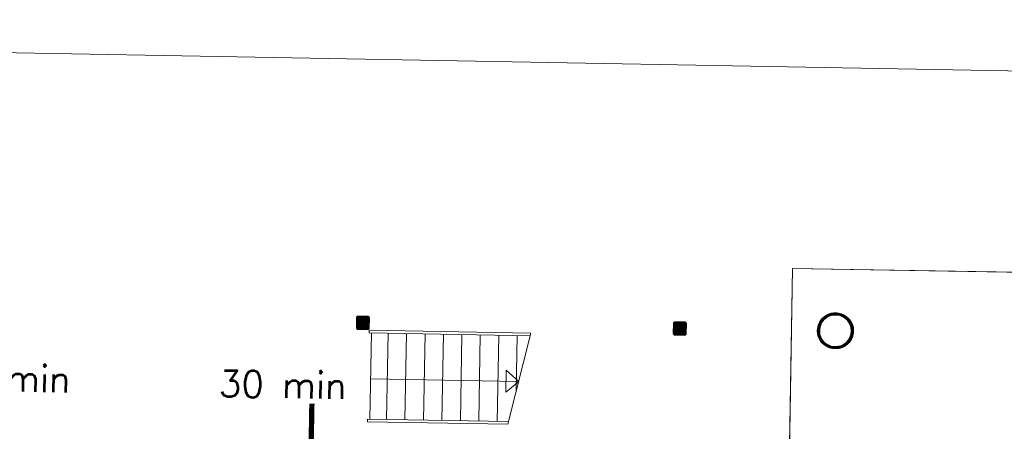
# Model space of a CAD drawing. Header units: millimetres. Extents: x -13022 to 1371524, y -38729 to 632593.
# Tile 97 of 256: x 688926 to 700128, y 17990 to 22670. Entities that reach past the tile are written whole.
import ezdxf

# ---------------------------------------------------------------- set-up
doc = ezdxf.new("R2010")
doc.units = ezdxf.units.MM
doc.header["$LTSCALE"] = 35
doc.set_wipeout_variables(frame=1)
doc.linetypes.add('AI9-LType1', pattern=[1.69333, 0.846665, -0.846665])
doc.linetypes.add('DASHED', pattern=[200, 100, -100])
doc.layers.add('Al65----_beveiliging-inst', color=92, linetype='Continuous', lineweight=9)
doc.layers.add('B95 tekst', color=7, linetype='Continuous', lineweight=25)
for name, color, linetype in [('LAYER102', 1, 'Continuous'), ('LAYER111', 7, 'Continuous'), ('LAYER22', 7, 'Continuous'), ('LAYER24', 7, 'Continuous'), ('LAYER28', 7, 'Continuous')]:
    doc.layers.add(name, color=color, linetype=linetype)
doc.styles.add('Algemeen', font='simplex.shx', dxfattribs={"height": 2.5})
doc.styles.get("Standard").update_dxf_attribs({"font": 'simplex.shx'})
doc.dimstyles.new('~R----C~', dxfattribs={"dimtxt": 162, "dimasz": 180, "dimexe": 0.18, "dimexo": 0.0625, "dimgap": 16.2, "dimtad": 1, "dimdec": 0, "dimzin": 0, "dimdsep": 46, "dimtxsty": 'Standard', "dimcen": 0.09, "dimse1": 1, "dimse2": 1, "dimclrd": 7, "dimadec": 0, "dimazin": 0, "dimtfac": 1, "dimtdec": 4, "dimtmove": 0, "dimatfit": 3, "dimfxl": 1, "dimtolj": 1, "dimtzin": 0, "dimlwd": 13, "dimarcsym": 0})
pattern_1 = [(43.96863251, (352402.23218, 19929.1993), (-0.20827933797, 0.21591600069), []), (43.96863251, (352402.236, 19929.4114), (-0.20827933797, 0.21591600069), [])]

# ---------------------------------------------------------------- blocks, each defined once
blk = doc.blocks.new('*D107')
at = {"layer": 'Defpoints', "color": 0, "linetype": 'Continuous', "transparency": 16777216}
for p in [(669074, 20919), (745203, 19548), (743914, 17146)]:
    blk.add_point(p, dxfattribs=at)
at = {"layer": 'LAYER102', "color": 7, "linetype": 'Continuous', "lineweight": 13, "transparency": 16777216}
blk.add_line((745163, 17304), (745200, 19368), dxfattribs=at)
at = {"layer": 'LAYER102', "color": 7, "linetype": 'Continuous', "transparency": 16777216}
for points in [[(745170, 19369), (745230, 19368), (745203, 19548)], [(745133, 17304), (745193, 17303), (745159, 17124)]]:
    blk.add_solid(points, dxfattribs=at)
at = {"layer": 'LAYER102', "color": 0, "linetype": 'Continuous', "transparency": 16777216, "insert": (745084, 18338), "char_height": 162, "attachment_point": 5, "rotation": 88.9686}
blk.add_mtext('\\A1;2425', dxfattribs=at)
blk = doc.blocks.new('*D110')
at = {"layer": 'Defpoints', "color": 0, "linetype": 'Continuous', "transparency": 16777216}
for p in [(743989, 21301), (669328, 18025), (743914, 17146)]:
    blk.add_point(p, dxfattribs=at)
at = {"layer": 'LAYER102', "color": 7, "linetype": 'Continuous', "lineweight": 13, "transparency": 16777216}
blk.add_line((669591, 22640), (743809, 21304), dxfattribs=at)
at = {"layer": 'LAYER102', "color": 7, "linetype": 'Continuous', "transparency": 16777216}
for points in [[(669592, 22670), (669591, 22610), (669411, 22644)], [(743809, 21334), (743808, 21274), (743989, 21301)]]:
    blk.add_solid(points, dxfattribs=at)
at = {"layer": 'LAYER102', "color": 0, "linetype": 'Continuous', "transparency": 16777216, "insert": (706702, 22069), "char_height": 162, "attachment_point": 5, "rotation": 358.9686}
blk.add_mtext('\\A1;74590', dxfattribs=at)

msp = doc.modelspace()

# ---------------------------------------------------------------- hatches: boundary and pattern name
at = {"layer": 'LAYER111', "linetype": 'Continuous', "lineweight": 5}
for points in [[(692771.75, 19161.793, -0.414728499), (692766.84, 19166.882), (692768.928, 19282.864, -0.413870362), (692774.018, 19287.773), (692889.999, 19285.685, -0.413470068), (692894.908, 19280.596), (692892.82, 19164.614, -0.413927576), (692887.731, 19159.705)], [(696377.415, 19096.882, -0.414728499), (696372.506, 19101.971), (696374.594, 19217.952, -0.413870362), (696379.683, 19222.861), (696495.664, 19220.773, -0.413470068), (696500.574, 19215.684), (696498.486, 19099.703, -0.413927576), (696493.397, 19094.794)]]:
    msp.add_hatch(color=254, dxfattribs=at).paths.add_polyline_path(points, flags=0)

# ---------------------------------------------------------------- linework, layer by layer
at = {"layer": 'Al65----_beveiliging-inst', "color": 10, "linetype": 'AI9-LType1', "lineweight": 0, "ltscale": 0.1, "const_width": 60, "flags": 128}
msp.add_lwpolyline([(692036.979, 6439.878), (692250.586, 18305.174)], dxfattribs=at)
at = {"layer": 'LAYER24', "color": 7, "linetype": 'Continuous', "lineweight": 18}
for points in [[(694734.656, 19076.442), (692901.828, 19109.436), (692902.358, 19138.853), (694742.06, 19105.736)], [(692928.574, 19108.98), (692910.863, 18128.609)], [(693117.856, 19105.545), (693100.144, 18125.174)], [(693326.447, 19101.788), (693308.735, 18121.417)], [(693538.162, 19097.96), (693520.45, 18117.589)], [(693746.379, 19094.233), (693728.667, 18113.862)], [(693958.095, 19090.42), (693940.383, 18110.049)], [(694166.311, 19086.669), (694148.599, 18106.298)], [(694377.839, 19082.86), (694360.127, 18102.489)], [(694587.055, 19079.1), (694575.666, 18446.476)], [(694456.374, 18434.811), (694603.601, 18557.181), (694460.874, 18684.771), (694456.374, 18434.811)], [(694603.601, 18557.181), (692919.186, 18587.505)], [(694480.894, 18071.08), (692883.587, 18099.671), (692884.117, 18129.088), (694488.232, 18100.211)]]:
    msp.add_lwpolyline(points, dxfattribs=at)
at = {"layer": 'LAYER24', "color": 7, "linetype": 'DASHED', "lineweight": 18}
for points in [[(693117.856, 19105.545), (693100.144, 18125.174)], [(693326.447, 19101.788), (693308.735, 18121.417)], [(693538.162, 19097.96), (693520.45, 18117.589)], [(693746.379, 19094.233), (693728.667, 18113.862)], [(693958.095, 19090.42), (693940.383, 18110.049)], [(694166.311, 19086.669), (694148.599, 18106.298)], [(694377.839, 19082.86), (694360.127, 18102.489)], [(694587.055, 19079.1), (694575.666, 18446.476)], [(694480.894, 18071.08), (692883.587, 18099.671), (692884.117, 18129.088), (694488.232, 18100.211)]]:
    msp.add_lwpolyline(points, dxfattribs=at)
at = {"layer": 'LAYER24', "color": 7, "linetype": 'DASHED', "lineweight": 13}
msp.add_lwpolyline([(694480.894, 18071.08), (694742.06, 19105.736)], dxfattribs=at)
at = {"layer": 'LAYER28', "color": 7, "linetype": 'Continuous', "lineweight": 25}
for points in [[(692902.818, 19164.434), (692904.906, 19280.416, 0.414213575), (692890.179, 19295.683), (692774.198, 19297.771, 0.414213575), (692758.93, 19283.044), (692756.842, 19167.062, 0.414213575), (692771.57, 19151.795), (692887.551, 19149.707, 0.414213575), (692902.818, 19164.434)], [(692902.818, 19164.434), (692904.906, 19280.416, 0.414213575), (692890.179, 19295.683), (692774.198, 19297.771, 0.414213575), (692758.93, 19283.044), (692756.842, 19167.062, 0.414213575), (692771.57, 19151.795), (692887.551, 19149.707, 0.414213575), (692902.818, 19164.434)], [(698210.472, 19316.184, -2.414213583), (698024.017, 19136.312, -0.414213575), (698210.472, 19316.184)], [(696508.484, 19099.523), (696510.572, 19215.504, 0.414213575), (696495.844, 19230.771), (696379.863, 19232.859, 0.414213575), (696364.596, 19218.132), (696362.508, 19102.151, 0.414213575), (696377.235, 19086.883), (696493.217, 19084.795, 0.414213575), (696508.484, 19099.523)], [(696508.484, 19099.523), (696510.572, 19215.504, 0.414213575), (696495.844, 19230.771), (696379.863, 19232.859, 0.414213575), (696364.596, 19218.132), (696362.508, 19102.151, 0.414213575), (696377.235, 19086.883), (696493.217, 19084.795, 0.414213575), (696508.484, 19099.523)]]:
    msp.add_lwpolyline(points, format="xyb", close=True, dxfattribs=at)

# ---------------------------------------------------------------- texts
at = {"layer": 'B95 tekst', "style": 'Algemeen'}
for p in [(688047.796, 18457.633), (691188.277, 18383.449)]:
    msp.add_text('30 min', height=300, rotation=358.9686325, dxfattribs=at).set_placement(p)

# ---------------------------------------------------------------- next in the draw order: wipeouts: each hides what was drawn before it
at = {"linetype": 'Continuous'}
for points in [[(692771.57, 19151.795), (692764.107, 19153.939), (692758.707, 19159.528), (692756.842, 19167.062), (692758.93, 19283.044), (692761.065, 19290.506), (692766.663, 19295.897), (692774.198, 19297.771), (692890.179, 19295.683), (692897.641, 19293.539), (692903.042, 19287.95), (692904.906, 19280.416), (692902.818, 19164.434), (692900.684, 19156.972), (692895.086, 19151.581), (692887.551, 19149.707), (692829.56, 19150.751), (692829.74, 19160.749), (692887.731, 19159.705), (692891.288, 19161.106), (692892.82, 19164.614), (692894.908, 19280.596), (692893.503, 19284.157), (692889.999, 19285.685), (692774.018, 19287.773), (692770.46, 19286.372), (692768.928, 19282.864), (692766.84, 19166.882), (692768.245, 19163.321), (692771.75, 19161.793), (692829.74, 19160.749), (692829.56, 19150.751)], [(698203.517, 18929.848), (698203.877, 18949.861), (698227.808, 18950.997), (698251.388, 18955.248), (698274.211, 18962.54), (698295.898, 18972.748), (698316.041, 18985.699), (698334.353, 19001.17), (698350.456, 19018.897), (698364.125, 19038.577), (698375.135, 19059.871), (698383.23, 19082.418), (698388.34, 19105.829), (698390.332, 19129.707), (698389.2, 19153.64), (698384.937, 19177.221), (698377.659, 19200.046), (698367.454, 19221.724), (698354.502, 19241.884), (698339.016, 19260.182), (698321.304, 19276.303), (698301.609, 19289.973), (698280.334, 19300.957), (698257.789, 19309.069), (698234.377, 19314.168), (698210.503, 19316.168), (698186.573, 19315.034), (698162.992, 19310.786), (698140.139, 19303.497), (698118.483, 19293.291), (698098.309, 19280.343), (698080.027, 19264.873), (698063.893, 19247.149), (698050.224, 19227.471), (698039.246, 19206.177), (698031.12, 19183.632), (698026.01, 19160.22), (698024.017, 19136.343), (698025.149, 19112.405), (698029.413, 19088.82), (698036.691, 19065.991), (698046.896, 19044.31), (698059.847, 19024.146), (698075.333, 19005.845), (698093.046, 18989.721), (698112.74, 18976.049), (698134.015, 18965.064), (698156.591, 18956.952), (698180.003, 18951.854), (698203.877, 18949.857), (698203.517, 18929.848), (698178.424, 18931.861), (698153.762, 18936.963), (698129.904, 18945.076), (698107.255, 18956.075), (698086.155, 18969.792), (698066.881, 18986.016), (698049.773, 19004.497), (698035.077, 19024.953), (698023.035, 19047.068), (698013.831, 19070.502), (698007.581, 19094.897), (698004.405, 19119.877), (698004.327, 19145.059), (698007.372, 19170.057), (698013.5, 19194.485), (698022.58, 19217.969), (698034.513, 19240.148), (698049.103, 19260.682), (698066.097, 19279.255), (698085.269, 19295.583), (698106.302, 19309.414), (698128.912, 19320.534), (698152.689, 19328.776), (698177.319, 19334.011), (698202.424, 19336.158), (698227.598, 19335.186), (698252.435, 19331.109), (698276.592, 19323.989), (698299.665, 19313.937), (698321.344, 19301.105), (698341.257, 19285.692), (698359.128, 19267.934), (698374.648, 19248.104), (698387.574, 19226.507), (698397.755, 19203.474), (698405.01, 19179.358), (698409.22, 19154.531), (698410.33, 19129.373), (698408.42, 19104.911), (698403.549, 19080.859), (698395.847, 19057.567), (698385.352, 19035.376), (698372.289, 19014.608), (698356.819, 18995.567), (698339.165, 18978.531), (698319.584, 18963.748), (698298.358, 18951.433), (698275.806, 18941.766), (698252.241, 18934.889), (698228.04, 18930.9), (698203.517, 18929.86)], [(696377.235, 19086.883), (696369.773, 19089.028), (696364.372, 19094.616), (696362.508, 19102.151), (696364.596, 19218.132), (696366.73, 19225.595), (696372.328, 19230.985), (696379.863, 19232.859), (696495.844, 19230.771), (696503.307, 19228.627), (696508.707, 19223.039), (696510.572, 19215.504), (696508.484, 19099.523), (696506.349, 19092.06), (696500.751, 19086.67), (696493.217, 19084.795), (696435.226, 19085.839), (696435.406, 19095.838), (696493.397, 19094.794), (696496.954, 19096.194), (696498.486, 19099.703), (696500.574, 19215.684), (696499.169, 19219.245), (696495.664, 19220.773), (696379.683, 19222.861), (696376.126, 19221.461), (696374.594, 19217.952), (696372.506, 19101.971), (696373.911, 19098.409), (696377.415, 19096.882), (696435.406, 19095.838), (696435.226, 19085.839)]]:
    msp.add_wipeout(points, dxfattribs=at).dxf.layer = 'LAYER111'

# ---------------------------------------------------------------- next in the draw order: hatches: boundary and pattern name
at = {"layer": 'LAYER28', "linetype": 'Continuous', "lineweight": 13}
h = msp.add_hatch(dxfattribs=at)
h.set_pattern_fill('~A--FYV~', angle=-1.0313675, style=0, pattern_type=0)
h.set_pattern_definition(pattern_1)
h.paths.add_polyline_path([(692829.56, 19150.751), (692829.74, 19160.749), (692771.75, 19161.793, -0.414213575), (692766.84, 19166.882), (692768.928, 19282.864, -0.414213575), (692774.018, 19287.773), (692889.999, 19285.685, -0.414213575), (692894.908, 19280.596), (692892.82, 19164.614, -0.414213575), (692887.731, 19159.705), (692829.74, 19160.749), (692829.56, 19150.751), (692887.551, 19149.707, 0.414213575), (692902.818, 19164.434), (692904.906, 19280.416, 0.414213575), (692890.179, 19295.683), (692774.198, 19297.771, 0.414213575), (692758.93, 19283.044), (692756.842, 19167.062, 0.414213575), (692771.57, 19151.795)], flags=0)
h = msp.add_hatch(dxfattribs=at)
h.set_pattern_fill('~A--FYV~', angle=-1.0313675, style=0, pattern_type=0)
h.set_pattern_definition(pattern_1)
h.paths.add_polyline_path([(698203.517, 18929.848), (698203.877, 18949.861, 2.413922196), (698024.017, 19136.312, 0.41426354), (698203.877, 18949.861), (698203.517, 18929.848, -2.414080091), (698410.33, 19129.373, -0.414236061)], flags=0)
h = msp.add_hatch(dxfattribs=at)
h.set_pattern_fill('~A--FYV~', angle=-1.0313675, style=0, pattern_type=0)
h.set_pattern_definition(pattern_1)
h.paths.add_polyline_path([(696435.226, 19085.839), (696435.406, 19095.838), (696377.415, 19096.882, -0.414213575), (696372.506, 19101.971), (696374.594, 19217.952, -0.414213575), (696379.683, 19222.861), (696495.664, 19220.773, -0.414213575), (696500.574, 19215.684), (696498.486, 19099.703, -0.414213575), (696493.397, 19094.794), (696435.406, 19095.838), (696435.226, 19085.839), (696493.217, 19084.795, 0.414213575), (696508.484, 19099.523), (696510.572, 19215.504, 0.414213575), (696495.844, 19230.771), (696379.863, 19232.859, 0.414213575), (696364.596, 19218.132), (696362.508, 19102.151, 0.414213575), (696377.235, 19086.883)], flags=0)

# ---------------------------------------------------------------- next in the draw order: linework, layer by layer
at = {"layer": 'LAYER22', "color": 7, "linetype": 'Continuous', "lineweight": 18}
msp.add_lwpolyline([(697681.942, 17614.402), (697718.716, 19841.101), (744312.503, 19080.026), (744109.927, 6681.672), (697516.203, 7442.738), (697543.151, 9082.018)], dxfattribs=at)
at = {"layer": 'LAYER22', "color": 7, "linetype": 'DASHED', "lineweight": 18}
msp.add_lwpolyline([(697681.942, 17614.402), (697718.716, 19841.101), (744312.503, 19080.026), (744109.927, 6681.672), (697516.203, 7442.738), (697543.151, 9082.018)], dxfattribs=at)
at = {"layer": 'LAYER24', "color": 7, "linetype": 'DASHED', "lineweight": 18}
for points in [[(694734.656, 19076.442), (692901.828, 19109.436), (692902.358, 19138.853), (694742.06, 19105.736)], [(692928.574, 19108.98), (692910.863, 18128.609)]]:
    msp.add_lwpolyline(points, dxfattribs=at)
at = {"layer": 'LAYER28', "color": 7, "linetype": 'Continuous', "lineweight": 25}
for points in [[(692829.56, 19150.751), (692829.74, 19160.749), (692771.75, 19161.793, -0.414213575), (692766.84, 19166.882), (692768.928, 19282.864, -0.414213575), (692774.018, 19287.773), (692889.999, 19285.685, -0.414213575), (692894.908, 19280.596), (692892.82, 19164.614, -0.414213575), (692887.731, 19159.705), (692829.74, 19160.749), (692829.56, 19150.751), (692887.551, 19149.707, 0.414213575), (692902.818, 19164.434), (692904.906, 19280.416, 0.414213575), (692890.179, 19295.683), (692774.198, 19297.771, 0.414213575), (692758.93, 19283.044), (692756.842, 19167.062, 0.414213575), (692771.57, 19151.795)], [(698203.517, 18929.848), (698203.877, 18949.861, 2.413922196), (698024.017, 19136.312, 0.41426354), (698203.877, 18949.861), (698203.517, 18929.848, -2.414080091), (698410.33, 19129.373, -0.414236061), (698203.517, 18929.848)], [(698210.832, 19336.181, -2.414213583), (698004.02, 19136.672, -0.414213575), (698210.832, 19336.181)], [(696435.226, 19085.839), (696435.406, 19095.838), (696377.415, 19096.882, -0.414213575), (696372.506, 19101.971), (696374.594, 19217.952, -0.414213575), (696379.683, 19222.861), (696495.664, 19220.773, -0.414213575), (696500.574, 19215.684), (696498.486, 19099.703, -0.414213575), (696493.397, 19094.794), (696435.406, 19095.838), (696435.226, 19085.839), (696493.217, 19084.795, 0.414213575), (696508.484, 19099.523), (696510.572, 19215.504, 0.414213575), (696495.844, 19230.771), (696379.863, 19232.859, 0.414213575), (696364.596, 19218.132), (696362.508, 19102.151, 0.414213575), (696377.235, 19086.883)]]:
    msp.add_lwpolyline(points, format="xyb", close=True, dxfattribs=at)

# ---------------------------------------------------------------- next in the draw order: texts
at = {"layer": 'LAYER102', "color": 7, "linetype": 'Continuous', "lineweight": 0, "insert": (849037.701, 14674.158), "char_height": 162, "attachment_point": 7, "rotation": 358.9686325, "line_spacing_factor": 1.333333}
msp.add_mtext('\\pi-1188.3;{\\fArial|b1|i0|c0|p34;\\H1.2346x;technische ruimte \\P\\pi-1157.3;(luhtbehandeling)\\fArial|b0|i0|c0|p34;\\H0.81x;\\P\\pi-880.14;technische ruimte \\P\\pi-401.47;44,8 m2}', dxfattribs=at)

# ---------------------------------------------------------------- next in the draw order: dimensions: what is measured, and where the dimension line sits
at = {"layer": 'LAYER102', "color": 7, "linetype": 'Continuous'}
for base, p1, p2, angle, picture, middle in [((743988.926, 21300.945), (669328.297, 18024.727), (743914.132, 17146.344), 358.9686325, '*D110', (706701.937, 22069.427)), ((745203.012, 19548.221), (743914.132, 17146.344), (669074.348, 20918.743), 88.9686325, '*D107', (745084.006, 18337.824))]:
    dim = msp.add_linear_dim(base=base, p1=p1, p2=p2, angle=angle, dimstyle='~R----C~', dxfattribs=at)
    dim.commit()
    dim.dimension.update_dxf_attribs({"geometry": picture, "text_midpoint": middle})

doc.saveas('drawing.dxf')
